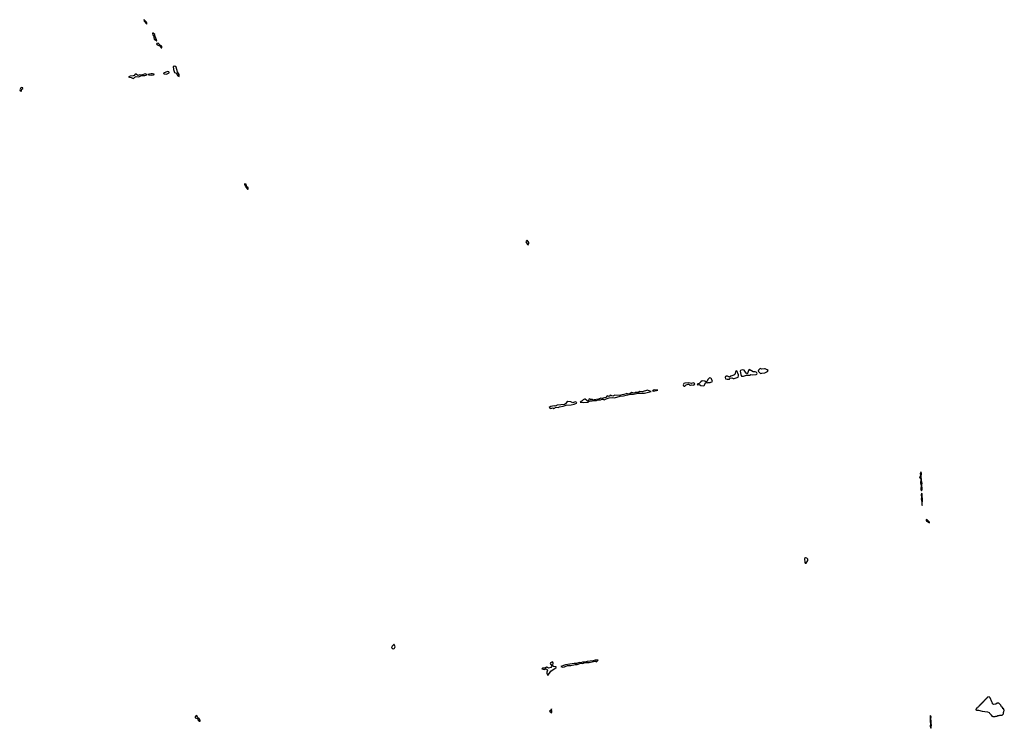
# Model space of a CAD drawing. Extents: x 2895860 to 3052244, y 542080 to 918683.
# Tile 67 of 133: x 2939968 to 2960260, y 739610 to 754200. Entities that reach past the tile are written whole.
import ezdxf

# ---------------------------------------------------------------- set-up
doc = ezdxf.new("R2010")
doc.units = 0

msp = doc.modelspace()

# ---------------------------------------------------------------- linework, layer by layer
at = {"layer": '0CON05XD'}
for points in [[(2942585, 754110), (2942590, 754115), (2942587, 754133), (2942578, 754148), (2942535, 754198), (2942525, 754200), (2942535, 754168), (2942585, 754110)], [(2942785, 753762), (2942792, 753768), (2942790, 753785), (2942758, 753855), (2942750, 753895), (2942715, 753920), (2942705, 753920), (2942714, 753884), (2942722, 753875), (2942736, 753796), (2942770, 753780), (2942785, 753762)], [(2942895, 753620), (2942900, 753635), (2942895, 753652), (2942867, 753667), (2942818, 753715), (2942795, 753712), (2942790, 753705), (2942800, 753685), (2942854, 753664), (2942885, 753620), (2942895, 753620)], [(2942315, 752990), (2942342, 753018), (2942365, 753031), (2942425, 753022), (2942475, 753052), (2942545, 753052), (2942590, 753065), (2942590, 753075), (2942554, 753086), (2942475, 753060), (2942445, 753063), (2942405, 753054), (2942365, 753076), (2942345, 753080), (2942326, 753054), (2942308, 753042), (2942245, 753038), (2942210, 753025), (2942234, 753014), (2942265, 753013), (2942295, 752993), (2942315, 752990)], [(2942685, 753056), (2942725, 753064), (2942742, 753075), (2942740, 753080), (2942705, 753087), (2942675, 753089), (2942610, 753075), (2942630, 753065), (2942685, 753056)], [(2942985, 753080), (2943005, 753084), (2943035, 753102), (2943050, 753105), (2943050, 753115), (2943040, 753125), (2943016, 753136), (2942928, 753102), (2942928, 753095), (2942945, 753087), (2942985, 753080)], [(2943255, 753030), (2943256, 753075), (2943219, 753125), (2943192, 753225), (2943165, 753243), (2943131, 753239), (2943128, 753235), (2943139, 753175), (2943160, 753115), (2943192, 753102), (2943230, 753045), (2943255, 753030)], [(2939995, 752729), (2940005, 752733), (2940013, 752767), (2940030, 752785), (2940030, 752795), (2940015, 752806), (2939988, 752795), (2939968, 752755), (2939978, 752735), (2939995, 752729)], [(2944665, 750708), (2944675, 750710), (2944677, 750735), (2944648, 750758), (2944638, 750815), (2944602, 750818), (2944603, 750805), (2944623, 750775), (2944625, 750750), (2944665, 750708)], [(2950445, 749568), (2950460, 749600), (2950459, 749615), (2950425, 749660), (2950405, 749640), (2950402, 749625), (2950435, 749572), (2950445, 749568)], [(2954545, 746796), (2954595, 746800), (2954605, 746820), (2954645, 746827), (2954670, 746815), (2954695, 746814), (2954775, 746840), (2954782, 746865), (2954781, 746885), (2954745, 746968), (2954729, 746961), (2954706, 746895), (2954685, 746879), (2954625, 746860), (2954595, 746840), (2954555, 746858), (2954525, 746860), (2954515, 746853), (2954509, 746835), (2954514, 746804), (2954545, 746796)], [(2954865, 746859), (2954885, 746863), (2954945, 746880), (2955014, 746884), (2955035, 746894), (2955075, 746886), (2955145, 746896), (2955163, 746905), (2955169, 746915), (2955161, 746931), (2955144, 746943), (2955125, 746950), (2955085, 746950), (2955005, 746998), (2954988, 746975), (2954970, 746915), (2954955, 746910), (2954924, 746944), (2954896, 746986), (2954855, 746990), (2954825, 746980), (2954818, 746965), (2954827, 746895), (2954845, 746863), (2954865, 746859)], [(2955245, 746918), (2955265, 746922), (2955325, 746927), (2955382, 746955), (2955392, 746975), (2955374, 746994), (2955329, 747009), (2955315, 747012), (2955265, 747002), (2955225, 747018), (2955197, 746985), (2955190, 746965), (2955193, 746955), (2955225, 746923), (2955245, 746918)], [(2954065, 746661), (2954082, 746675), (2954096, 746714), (2954115, 746730), (2954135, 746724), (2954148, 746732), (2954195, 746733), (2954246, 746754), (2954222, 746805), (2954209, 746819), (2954185, 746828), (2954154, 746796), (2954129, 746751), (2954115, 746740), (2954085, 746759), (2954035, 746762), (2954006, 746745), (2953971, 746709), (2953931, 746699), (2953928, 746695), (2953935, 746683), (2953975, 746687), (2954005, 746668), (2954065, 746661)], [(2951585, 746318), (2951655, 746324), (2951685, 746328), (2951698, 746342), (2951727, 746353), (2951767, 746353), (2951795, 746362), (2951855, 746361), (2951888, 746372), (2951935, 746373), (2951975, 746390), (2951985, 746390), (2952015, 746372), (2952055, 746394), (2952116, 746414), (2952195, 746420), (2952225, 746414), (2952341, 746449), (2952410, 746455), (2952555, 746488), (2952615, 746487), (2952715, 746510), (2952845, 746512), (2952980, 746545), (2952955, 746550), (2952906, 746574), (2952795, 746541), (2952745, 746547), (2952713, 746527), (2952655, 746527), (2952645, 746518), (2952625, 746512), (2952585, 746521), (2952549, 746501), (2952515, 746492), (2952475, 746506), (2952464, 746496), (2952418, 746485), (2952325, 746462), (2952235, 746472), (2952195, 746450), (2952135, 746467), (2952115, 746440), (2952075, 746456), (2952049, 746421), (2951995, 746408), (2951982, 746398), (2951945, 746406), (2951895, 746389), (2951810, 746375), (2951802, 746368), (2951788, 746368), (2951765, 746382), (2951735, 746380), (2951715, 746392), (2951698, 746385), (2951692, 746358), (2951675, 746349), (2951655, 746356), (2951625, 746386), (2951605, 746390), (2951580, 746375), (2951556, 746344), (2951520, 746325), (2951585, 746318)], [(2953025, 746554), (2953095, 746564), (2953120, 746575), (2953045, 746580), (2953030, 746575), (2953010, 746555), (2953025, 746554)], [(2953662, 746652), (2953675, 746654), (2953705, 746682), (2953745, 746698), (2953760, 746695), (2953782, 746672), (2953795, 746672), (2953815, 746682), (2953845, 746677), (2953865, 746680), (2953880, 746705), (2953870, 746715), (2953845, 746723), (2953813, 746707), (2953755, 746722), (2953675, 746713), (2953654, 746706), (2953639, 746685), (2953645, 746660), (2953662, 746652)], [(2950975, 746194), (2951025, 746219), (2951065, 746213), (2951095, 746230), (2951165, 746241), (2951230, 746260), (2951331, 746269), (2951395, 746284), (2951442, 746305), (2951448, 746315), (2951415, 746334), (2951365, 746314), (2951325, 746332), (2951265, 746338), (2951239, 746321), (2951218, 746292), (2951195, 746280), (2951045, 746261), (2951005, 746246), (2950985, 746248), (2950915, 746233), (2950880, 746215), (2950890, 746205), (2950915, 746197), (2950955, 746208), (2950975, 746194)], [(2958555, 744500), (2958564, 744535), (2958560, 744625), (2958566, 744655), (2958550, 744715), (2958549, 744805), (2958556, 744845), (2958545, 744890), (2958529, 744855), (2958531, 744815), (2958510, 744775), (2958531, 744751), (2958538, 744725), (2958536, 744665), (2958548, 744615), (2958541, 744535), (2958545, 744512), (2958555, 744500)], [(2958565, 744200), (2958574, 744344), (2958566, 744376), (2958565, 744440), (2958555, 744450), (2958549, 744415), (2958554, 744365), (2958549, 744335), (2958562, 744265), (2958560, 744225), (2958565, 744200)], [(2958720, 743840), (2958718, 743855), (2958667, 743905), (2958651, 743909), (2958647, 743895), (2958655, 743874), (2958715, 743840), (2958720, 743840)], [(2956158, 743008), (2956175, 743012), (2956208, 743065), (2956210, 743095), (2956191, 743111), (2956165, 743120), (2956143, 743105), (2956148, 743025), (2956158, 743008)], [(2947665, 741248), (2947685, 741250), (2947695, 741258), (2947704, 741285), (2947695, 741322), (2947685, 741332), (2947675, 741332), (2947645, 741300), (2947632, 741275), (2947647, 741257), (2947665, 741248)], [(2950855, 740700), (2950912, 740788), (2951027, 740865), (2951026, 740876), (2950975, 740879), (2950964, 740885), (2950958, 740905), (2950964, 740955), (2950947, 740977), (2950905, 740956), (2950899, 740945), (2950932, 740895), (2950929, 740881), (2950914, 740865), (2950865, 740846), (2950843, 740865), (2950825, 740868), (2950799, 740851), (2950748, 740845), (2950728, 740835), (2950775, 740818), (2950815, 740831), (2950839, 740819), (2950846, 740804), (2950832, 740765), (2950832, 740745), (2950845, 740708), (2950855, 740700)], [(2951155, 740867), (2951195, 740874), (2951259, 740901), (2951325, 740904), (2951415, 740924), (2951460, 740925), (2951535, 740953), (2951575, 740944), (2951615, 740963), (2951705, 740966), (2951825, 740989), (2951855, 740978), (2951890, 741010), (2951825, 741010), (2951785, 740999), (2951660, 740985), (2951615, 740970), (2951565, 740974), (2951535, 740960), (2951505, 740963), (2951445, 740947), (2951395, 740947), (2951216, 740916), (2951118, 740885), (2951155, 740867)], [(2960075, 739850), (2960085, 739860), (2960115, 739860), (2960125, 739870), (2960155, 739870), (2960165, 739880), (2960218, 739882), (2960240, 739905), (2960240, 739945), (2960248, 739952), (2960260, 739985), (2960252, 739992), (2960248, 740008), (2960232, 740012), (2960228, 740028), (2960202, 740052), (2960188, 740088), (2960148, 740128), (2960115, 740130), (2960085, 740110), (2960035, 740100), (2960020, 740115), (2960020, 740125), (2960000, 740155), (2959970, 740235), (2959945, 740260), (2959912, 740248), (2959908, 740232), (2959892, 740228), (2959888, 740212), (2959872, 740208), (2959868, 740192), (2959852, 740188), (2959848, 740172), (2959832, 740168), (2959828, 740152), (2959812, 740148), (2959808, 740132), (2959792, 740128), (2959788, 740112), (2959772, 740108), (2959768, 740092), (2959752, 740088), (2959748, 740072), (2959732, 740068), (2959728, 740052), (2959712, 740048), (2959708, 740032), (2959692, 740028), (2959688, 740012), (2959670, 740005), (2959672, 739992), (2959685, 739980), (2959725, 739980), (2959805, 739962), (2959915, 739952), (2959950, 739935), (2959955, 739920), (2959980, 739895), (2959980, 739885), (2959995, 739880), (2960005, 739860), (2960015, 739860), (2960025, 739850), (2960075, 739850)], [(2943675, 739757), (2943685, 739760), (2943684, 739775), (2943665, 739804), (2943638, 739828), (2943625, 739859), (2943605, 739870), (2943582, 739845), (2943586, 739826), (2943629, 739809), (2943638, 739785), (2943655, 739768), (2943675, 739757)], [(2950925, 739920), (2950936, 739955), (2950925, 740010), (2950918, 739982), (2950884, 739965), (2950912, 739945), (2950925, 739920)], [(2958745, 739610), (2958755, 739630), (2958759, 739675), (2958750, 739715), (2958756, 739765), (2958746, 739805), (2958750, 739845), (2958745, 739862), (2958735, 739870), (2958729, 739835), (2958734, 739804), (2958731, 739745), (2958741, 739705), (2958734, 739655), (2958745, 739610)]]:
    msp.add_lwpolyline(points, dxfattribs=at)

doc.saveas('drawing.dxf')
